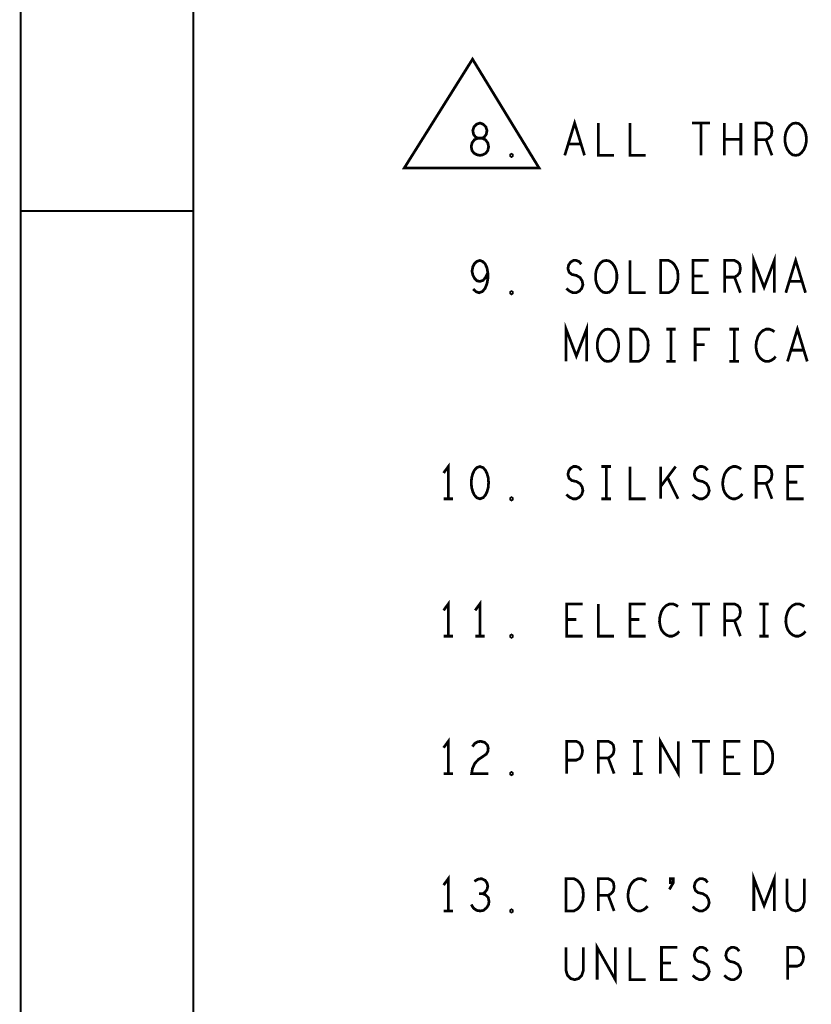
# Model space of a CAD drawing. Extents: x -16.7 to 17.3, y -13.5 to 8.5.
# Tile 7 of 37: x -16.7 to -14.4, y 0.2 to 3. Entities that reach past the tile are written whole.
import ezdxf

# ---------------------------------------------------------------- set-up
doc = ezdxf.new("R2010")
doc.units = 0
doc.layers.add('FAB_ART', color=2, linetype='CONTINUOUS')

msp = doc.modelspace()

# ---------------------------------------------------------------- linework, layer by layer
at = {"layer": 'FAB_ART'}
for points, const_width in [([(-16.6865, -13.509), (17.3135, -13.509), (17.3135, 8.491), (-16.6865, 8.491), (-16.6865, -13.509)], 0.006), ([(-16.1835, -13.009), (16.5805, -13.009), (16.5805, 8.058), (-16.1835, 8.058), (-16.1835, -13.009)], 0.006), ([(-15.37, 2.933), (-15.569, 2.616), (-15.176, 2.616), (-15.37, 2.933)], 0.008), ([(-15.37, 2.933), (-15.569, 2.616), (-15.176, 2.616), (-15.37, 2.933)], 0.008), ([(-15.10125, 2.653), (-15.0725, 2.747), (-15.04375, 2.653)], 0.008), ([(-15.3485, 2.653), (-15.34045, 2.65457), (-15.33125, 2.65927), (-15.3255, 2.6671), (-15.3232, 2.67807), (-15.3255, 2.68903), (-15.3324, 2.69843), (-15.34275, 2.70313), (-15.35425, 2.70313), (-15.36115, 2.70627), (-15.3669, 2.7141), (-15.3692, 2.72507), (-15.36575, 2.73603), (-15.3577, 2.74387), (-15.3485, 2.747), (-15.3393, 2.74387), (-15.33125, 2.73603), (-15.3278, 2.72507), (-15.3301, 2.7141), (-15.33585, 2.70627), (-15.34275, 2.70313), (-15.35425, 2.70313), (-15.3646, 2.69843), (-15.3715, 2.68903), (-15.3738, 2.67807), (-15.3715, 2.6671), (-15.36575, 2.65927), (-15.35655, 2.65457), (-15.3485, 2.653)], 0.008), ([(-15.0035, 2.747), (-15.0035, 2.653), (-14.9575, 2.653)], 0.008), ([(-14.9115, 2.747), (-14.9115, 2.653), (-14.8655, 2.653)], 0.008), ([(-14.73095, 2.747), (-14.67805, 2.747)], 0.008), ([(-14.7045, 2.747), (-14.7045, 2.653)], 0.008), ([(-14.63665, 2.653), (-14.63665, 2.747)], 0.008), ([(-14.58835, 2.747), (-14.58835, 2.653)], 0.008), ([(-14.5435, 2.653), (-14.5435, 2.747), (-14.51475, 2.747), (-14.50555, 2.7423), (-14.4998, 2.73603), (-14.4975, 2.7235), (-14.4998, 2.71097), (-14.5067, 2.70313), (-14.51475, 2.69843), (-14.5435, 2.69843)], 0.008), ([(-14.4285, 2.653), (-14.4377, 2.65457), (-14.44575, 2.66083), (-14.45265, 2.67023), (-14.45725, 2.6812), (-14.45955, 2.69373), (-14.45955, 2.70627), (-14.45725, 2.7188), (-14.45265, 2.72977), (-14.44575, 2.73917), (-14.4377, 2.74543), (-14.4285, 2.747), (-14.4193, 2.74543), (-14.41125, 2.73917), (-14.40435, 2.72977), (-14.39975, 2.7188), (-14.39745, 2.70627), (-14.39745, 2.69373), (-14.39975, 2.6812), (-14.40435, 2.67023), (-14.41125, 2.66083), (-14.4193, 2.65457), (-14.4285, 2.653)], 0.008), ([(-14.58835, 2.7), (-14.63665, 2.7)], 0.008), ([(-14.51475, 2.69843), (-14.4975, 2.653)], 0.008), ([(-15.0541, 2.6859), (-15.0909, 2.6859)], 0.008), ([(-15.2565, 2.64987), (-15.2588, 2.65143), (-15.2588, 2.65457), (-15.2565, 2.65613), (-15.2542, 2.65457), (-15.2542, 2.65143), (-15.2565, 2.64987)], 0.008), ([(-16.1835, 2.491), (-16.6865, 2.491)], 0.006), ([(-15.36805, 2.26396), (-15.36, 2.25613), (-15.3508, 2.253), (-15.3416, 2.25613), (-15.33355, 2.26553), (-15.3278, 2.27963), (-15.3255, 2.29373), (-15.3255, 2.31097), (-15.3278, 2.32507), (-15.33355, 2.3376), (-15.34045, 2.34387), (-15.3485, 2.347), (-15.3577, 2.34387), (-15.3646, 2.3376), (-15.3692, 2.3282), (-15.3715, 2.31566), (-15.3692, 2.3047), (-15.36345, 2.29373), (-15.35655, 2.28747), (-15.3485, 2.2859), (-15.3393, 2.28903), (-15.3324, 2.29687), (-15.3255, 2.31097)], 0.008), ([(-15.09665, 2.26553), (-15.08745, 2.2577), (-15.0771, 2.253), (-15.0679, 2.253), (-15.0587, 2.2577), (-15.0518, 2.26553), (-15.04835, 2.2765), (-15.05065, 2.28747), (-15.0564, 2.29687), (-15.06675, 2.30313), (-15.08055, 2.30627), (-15.0886, 2.31253), (-15.09205, 2.3235), (-15.08975, 2.33447), (-15.084, 2.3423), (-15.07595, 2.347), (-15.0679, 2.347), (-15.05985, 2.34387), (-15.05295, 2.33603)], 0.008), ([(-14.9805, 2.253), (-14.9897, 2.25457), (-14.99775, 2.26083), (-15.00465, 2.27023), (-15.00925, 2.2812), (-15.01155, 2.29373), (-15.01155, 2.30627), (-15.00925, 2.3188), (-15.00465, 2.32977), (-14.99775, 2.33917), (-14.9897, 2.34543), (-14.9805, 2.347), (-14.9713, 2.34543), (-14.96325, 2.33917), (-14.95635, 2.32977), (-14.95175, 2.3188), (-14.94945, 2.30627), (-14.94945, 2.29373), (-14.95175, 2.2812), (-14.95635, 2.27023), (-14.96325, 2.26083), (-14.9713, 2.25457), (-14.9805, 2.253)], 0.008), ([(-14.9115, 2.347), (-14.9115, 2.253), (-14.8655, 2.253)], 0.008), ([(-14.8218, 2.253), (-14.8218, 2.347), (-14.7988, 2.347), (-14.7896, 2.3423), (-14.7827, 2.33603), (-14.77695, 2.32663), (-14.77235, 2.31566), (-14.7712, 2.3), (-14.77235, 2.28433), (-14.77695, 2.27337), (-14.7827, 2.26396), (-14.7896, 2.2577), (-14.7988, 2.253), (-14.8218, 2.253)], 0.008), ([(-14.6815, 2.253), (-14.7275, 2.253), (-14.7275, 2.347), (-14.6815, 2.347)], 0.008), ([(-14.6355, 2.253), (-14.6355, 2.347), (-14.60675, 2.347), (-14.59755, 2.3423), (-14.5918, 2.33603), (-14.5895, 2.3235), (-14.5918, 2.31097), (-14.5987, 2.30313), (-14.60675, 2.29843), (-14.6355, 2.29843)], 0.008), ([(-14.5504, 2.253), (-14.5504, 2.347), (-14.5205, 2.26867), (-14.4906, 2.347), (-14.4906, 2.253)], 0.008), ([(-14.45725, 2.253), (-14.4285, 2.347), (-14.39975, 2.253)], 0.008), ([(-14.6999, 2.30157), (-14.7275, 2.30157)], 0.008), ([(-14.60675, 2.29843), (-14.5895, 2.253)], 0.008), ([(-14.4101, 2.2859), (-14.4469, 2.2859)], 0.008), ([(-15.2565, 2.24987), (-15.2588, 2.25143), (-15.2588, 2.25457), (-15.2565, 2.25613), (-15.2542, 2.25457), (-15.2542, 2.25143), (-15.2565, 2.24987)], 0.008), ([(-15.0974, 2.053), (-15.0974, 2.147), (-15.0675, 2.06867), (-15.0376, 2.147), (-15.0376, 2.053)], 0.008), ([(-14.9755, 2.053), (-14.9847, 2.05457), (-14.99275, 2.06083), (-14.99965, 2.07023), (-15.00425, 2.0812), (-15.00655, 2.09373), (-15.00655, 2.10627), (-15.00425, 2.1188), (-14.99965, 2.12977), (-14.99275, 2.13917), (-14.9847, 2.14543), (-14.9755, 2.147), (-14.9663, 2.14543), (-14.95825, 2.13917), (-14.95135, 2.12977), (-14.94675, 2.1188), (-14.94445, 2.10627), (-14.94445, 2.09373), (-14.94675, 2.0812), (-14.95135, 2.07023), (-14.95825, 2.06083), (-14.9663, 2.05457), (-14.9755, 2.053)], 0.008), ([(-14.9088, 2.053), (-14.9088, 2.147), (-14.8858, 2.147), (-14.8766, 2.1423), (-14.8697, 2.13603), (-14.86395, 2.12663), (-14.85935, 2.11566), (-14.8582, 2.1), (-14.85935, 2.08433), (-14.86395, 2.07337), (-14.8697, 2.06396), (-14.8766, 2.0577), (-14.8858, 2.053), (-14.9088, 2.053)], 0.008), ([(-14.8053, 2.147), (-14.7777, 2.147)], 0.008), ([(-14.7915, 2.147), (-14.7915, 2.053)], 0.008), ([(-14.72135, 2.053), (-14.72135, 2.147), (-14.67765, 2.147)], 0.008), ([(-14.6213, 2.147), (-14.5937, 2.147)], 0.008), ([(-14.6075, 2.147), (-14.6075, 2.053)], 0.008), ([(-14.4902, 2.13917), (-14.4971, 2.14387), (-14.50515, 2.147), (-14.51435, 2.147), (-14.5247, 2.1423), (-14.53275, 2.13447), (-14.5385, 2.12507), (-14.5431, 2.1094), (-14.54425, 2.0953), (-14.54195, 2.0812), (-14.5385, 2.0718), (-14.5316, 2.0624), (-14.52355, 2.05613), (-14.5155, 2.053), (-14.50745, 2.053), (-14.4994, 2.05613), (-14.4925, 2.06083), (-14.48675, 2.0671)], 0.008), ([(-14.45225, 2.053), (-14.4235, 2.147), (-14.39475, 2.053)], 0.008), ([(-14.69375, 2.10157), (-14.72135, 2.10157)], 0.008), ([(-14.4051, 2.0859), (-14.4419, 2.0859)], 0.008), ([(-14.8053, 2.053), (-14.7777, 2.053)], 0.008), ([(-14.6213, 2.053), (-14.5937, 2.053)], 0.008), ([(-15.4405, 1.653), (-15.4405, 1.747), (-15.4543, 1.7282)], 0.008), ([(-15.3485, 1.747), (-15.3577, 1.74387), (-15.3646, 1.73603), (-15.3692, 1.72663), (-15.37265, 1.7141), (-15.3738, 1.7), (-15.37265, 1.6859), (-15.3692, 1.67337), (-15.3646, 1.66396), (-15.3577, 1.65613), (-15.3485, 1.653), (-15.3393, 1.65613), (-15.3324, 1.66396), (-15.3278, 1.67337), (-15.32435, 1.6859), (-15.3232, 1.7), (-15.32435, 1.7141), (-15.3278, 1.72663), (-15.3324, 1.73603), (-15.3393, 1.74387), (-15.3485, 1.747)], 0.008), ([(-15.09665, 1.66553), (-15.08745, 1.6577), (-15.0771, 1.653), (-15.0679, 1.653), (-15.0587, 1.6577), (-15.0518, 1.66553), (-15.04835, 1.6765), (-15.05065, 1.68747), (-15.0564, 1.69687), (-15.06675, 1.70313), (-15.08055, 1.70627), (-15.0886, 1.71253), (-15.09205, 1.7235), (-15.08975, 1.73447), (-15.084, 1.7423), (-15.07595, 1.747), (-15.0679, 1.747), (-15.05985, 1.74387), (-15.05295, 1.73603)], 0.008), ([(-14.9943, 1.747), (-14.9667, 1.747)], 0.008), ([(-14.9805, 1.747), (-14.9805, 1.653)], 0.008), ([(-14.9115, 1.747), (-14.9115, 1.653), (-14.8655, 1.653)], 0.008), ([(-14.8218, 1.653), (-14.8218, 1.747)], 0.008), ([(-14.7781, 1.747), (-14.8218, 1.68903)], 0.008), ([(-14.72865, 1.66553), (-14.71945, 1.6577), (-14.7091, 1.653), (-14.6999, 1.653), (-14.6907, 1.6577), (-14.6838, 1.66553), (-14.68035, 1.6765), (-14.68265, 1.68747), (-14.6884, 1.69687), (-14.69875, 1.70313), (-14.71255, 1.70627), (-14.7206, 1.71253), (-14.72405, 1.7235), (-14.72175, 1.73447), (-14.716, 1.7423), (-14.70795, 1.747), (-14.6999, 1.747), (-14.69185, 1.74387), (-14.68495, 1.73603)], 0.008), ([(-14.5872, 1.73917), (-14.5941, 1.74387), (-14.60215, 1.747), (-14.61135, 1.747), (-14.6217, 1.7423), (-14.62975, 1.73447), (-14.6355, 1.72507), (-14.6401, 1.7094), (-14.64125, 1.6953), (-14.63895, 1.6812), (-14.6355, 1.6718), (-14.6286, 1.6624), (-14.62055, 1.65613), (-14.6125, 1.653), (-14.60445, 1.653), (-14.5964, 1.65613), (-14.5895, 1.66083), (-14.58375, 1.6671)], 0.008), ([(-14.5435, 1.653), (-14.5435, 1.747), (-14.51475, 1.747), (-14.50555, 1.7423), (-14.4998, 1.73603), (-14.4975, 1.7235), (-14.4998, 1.71097), (-14.5067, 1.70313), (-14.51475, 1.69843), (-14.5435, 1.69843)], 0.008), ([(-14.4055, 1.653), (-14.4515, 1.653), (-14.4515, 1.747), (-14.4055, 1.747)], 0.008), ([(-14.7712, 1.653), (-14.80225, 1.71566)], 0.008), ([(-14.51475, 1.69843), (-14.4975, 1.653)], 0.008), ([(-14.4239, 1.70157), (-14.4515, 1.70157)], 0.008), ([(-15.4543, 1.653), (-15.4267, 1.653)], 0.008), ([(-15.2565, 1.64987), (-15.2588, 1.65143), (-15.2588, 1.65457), (-15.2565, 1.65613), (-15.2542, 1.65457), (-15.2542, 1.65143), (-15.2565, 1.64987)], 0.008), ([(-14.9943, 1.653), (-14.9667, 1.653)], 0.008), ([(-15.4405, 1.253), (-15.4405, 1.347), (-15.4543, 1.3282)], 0.008), ([(-15.3485, 1.253), (-15.3485, 1.347), (-15.3623, 1.3282)], 0.008), ([(-15.0495, 1.253), (-15.0955, 1.253), (-15.0955, 1.347), (-15.0495, 1.347)], 0.008), ([(-15.0035, 1.347), (-15.0035, 1.253), (-14.9575, 1.253)], 0.008), ([(-14.8655, 1.253), (-14.9115, 1.253), (-14.9115, 1.347), (-14.8655, 1.347)], 0.008), ([(-14.7712, 1.33917), (-14.7781, 1.34387), (-14.78615, 1.347), (-14.79535, 1.347), (-14.8057, 1.3423), (-14.81375, 1.33447), (-14.8195, 1.32507), (-14.8241, 1.3094), (-14.82525, 1.2953), (-14.82295, 1.2812), (-14.8195, 1.2718), (-14.8126, 1.2624), (-14.80455, 1.25613), (-14.7965, 1.253), (-14.78845, 1.253), (-14.7804, 1.25613), (-14.7735, 1.26083), (-14.76775, 1.2671)], 0.008), ([(-14.73095, 1.347), (-14.67805, 1.347)], 0.008), ([(-14.7045, 1.347), (-14.7045, 1.253)], 0.008), ([(-14.6355, 1.253), (-14.6355, 1.347), (-14.60675, 1.347), (-14.59755, 1.3423), (-14.5918, 1.33603), (-14.5895, 1.3235), (-14.5918, 1.31097), (-14.5987, 1.30313), (-14.60675, 1.29843), (-14.6355, 1.29843)], 0.008), ([(-14.5343, 1.347), (-14.5067, 1.347)], 0.008), ([(-14.5205, 1.347), (-14.5205, 1.253)], 0.008), ([(-14.4032, 1.33917), (-14.4101, 1.34387), (-14.41815, 1.347), (-14.42735, 1.347), (-14.4377, 1.3423), (-14.44575, 1.33447), (-14.4515, 1.32507), (-14.4561, 1.3094), (-14.45725, 1.2953), (-14.45495, 1.2812), (-14.4515, 1.2718), (-14.4446, 1.2624), (-14.43655, 1.25613), (-14.4285, 1.253), (-14.42045, 1.253), (-14.4124, 1.25613), (-14.4055, 1.26083), (-14.39975, 1.2671)], 0.008), ([(-15.0679, 1.30157), (-15.0955, 1.30157)], 0.008), ([(-14.8839, 1.30157), (-14.9115, 1.30157)], 0.008), ([(-14.60675, 1.29843), (-14.5895, 1.253)], 0.008), ([(-15.4543, 1.253), (-15.4267, 1.253)], 0.008), ([(-15.3623, 1.253), (-15.3347, 1.253)], 0.008), ([(-15.2565, 1.24987), (-15.2588, 1.25143), (-15.2588, 1.25457), (-15.2565, 1.25613), (-15.2542, 1.25457), (-15.2542, 1.25143), (-15.2565, 1.24987)], 0.008), ([(-14.5343, 1.253), (-14.5067, 1.253)], 0.008), ([(-15.4405, 0.853), (-15.4405, 0.947), (-15.4543, 0.9282)], 0.008), ([(-15.37035, 0.93133), (-15.36345, 0.94073), (-15.3554, 0.94543), (-15.3462, 0.947), (-15.3347, 0.94387), (-15.32665, 0.93603), (-15.32435, 0.92663), (-15.3255, 0.91723), (-15.3301, 0.9094), (-15.3531, 0.89373), (-15.36345, 0.88277), (-15.37035, 0.8671), (-15.37265, 0.853), (-15.32435, 0.853)], 0.008), ([(-15.0955, 0.853), (-15.0955, 0.947), (-15.0679, 0.947), (-15.0587, 0.9423), (-15.0518, 0.93133), (-15.0495, 0.9188), (-15.0518, 0.90627), (-15.05755, 0.89687), (-15.0679, 0.89216), (-15.0955, 0.89216)], 0.008), ([(-15.0035, 0.853), (-15.0035, 0.947), (-14.97475, 0.947), (-14.96555, 0.9423), (-14.9598, 0.93603), (-14.9575, 0.9235), (-14.9598, 0.91097), (-14.9667, 0.90313), (-14.97475, 0.89843), (-15.0035, 0.89843)], 0.008), ([(-14.9023, 0.947), (-14.8747, 0.947)], 0.008), ([(-14.8885, 0.947), (-14.8885, 0.853)], 0.008), ([(-14.82295, 0.853), (-14.82295, 0.947), (-14.77005, 0.853), (-14.77005, 0.947)], 0.008), ([(-14.73095, 0.947), (-14.67805, 0.947)], 0.008), ([(-14.7045, 0.947), (-14.7045, 0.853)], 0.008), ([(-14.5895, 0.853), (-14.6355, 0.853), (-14.6355, 0.947), (-14.5895, 0.947)], 0.008), ([(-14.5458, 0.853), (-14.5458, 0.947), (-14.5228, 0.947), (-14.5136, 0.9423), (-14.5067, 0.93603), (-14.50095, 0.92663), (-14.49635, 0.91566), (-14.4952, 0.9), (-14.49635, 0.88433), (-14.50095, 0.87337), (-14.5067, 0.86396), (-14.5136, 0.8577), (-14.5228, 0.853), (-14.5458, 0.853)], 0.008), ([(-14.97475, 0.89843), (-14.9575, 0.853)], 0.008), ([(-14.6079, 0.90157), (-14.6355, 0.90157)], 0.008), ([(-15.2565, 0.84987), (-15.2588, 0.85143), (-15.2588, 0.85457), (-15.2565, 0.85613), (-15.2542, 0.85457), (-15.2542, 0.85143), (-15.2565, 0.84987)], 0.008), ([(-15.4543, 0.853), (-15.4267, 0.853)], 0.008), ([(-14.9023, 0.853), (-14.8747, 0.853)], 0.008), ([(-15.4405, 0.453), (-15.4405, 0.547), (-15.4543, 0.5282)], 0.008), ([(-15.34045, 0.50313), (-15.33355, 0.50783), (-15.3278, 0.51566), (-15.3255, 0.52507), (-15.3278, 0.53447), (-15.33355, 0.5423), (-15.3439, 0.547), (-15.35425, 0.54543), (-15.3646, 0.53917)], 0.008), ([(-15.0978, 0.453), (-15.0978, 0.547), (-15.0748, 0.547), (-15.0656, 0.5423), (-15.0587, 0.53603), (-15.05295, 0.52663), (-15.04835, 0.51566), (-15.0472, 0.5), (-15.04835, 0.48433), (-15.05295, 0.47337), (-15.0587, 0.46396), (-15.0656, 0.4577), (-15.0748, 0.453), (-15.0978, 0.453)], 0.008), ([(-15.0035, 0.453), (-15.0035, 0.547), (-14.97475, 0.547), (-14.96555, 0.5423), (-14.9598, 0.53603), (-14.9575, 0.5235), (-14.9598, 0.51097), (-14.9667, 0.50313), (-14.97475, 0.49843), (-15.0035, 0.49843)], 0.008), ([(-14.8632, 0.53917), (-14.8701, 0.54387), (-14.87815, 0.547), (-14.88735, 0.547), (-14.8977, 0.5423), (-14.90575, 0.53447), (-14.9115, 0.52507), (-14.9161, 0.5094), (-14.91725, 0.4953), (-14.91495, 0.4812), (-14.9115, 0.4718), (-14.9046, 0.4624), (-14.89655, 0.45613), (-14.8885, 0.453), (-14.88045, 0.453), (-14.8724, 0.45613), (-14.8655, 0.46083), (-14.85975, 0.4671)], 0.008), ([(-14.7965, 0.51566), (-14.785, 0.53525), (-14.785, 0.547), (-14.79362, 0.547), (-14.79362, 0.53525), (-14.785, 0.53525)], 0.008), ([(-14.72865, 0.46553), (-14.71945, 0.4577), (-14.7091, 0.453), (-14.6999, 0.453), (-14.6907, 0.4577), (-14.6838, 0.46553), (-14.68035, 0.4765), (-14.68265, 0.48747), (-14.6884, 0.49687), (-14.69875, 0.50313), (-14.71255, 0.50627), (-14.7206, 0.51253), (-14.72405, 0.5235), (-14.72175, 0.53447), (-14.716, 0.5423), (-14.70795, 0.547), (-14.6999, 0.547), (-14.69185, 0.54387), (-14.68495, 0.53603)], 0.008), ([(-14.5504, 0.453), (-14.5504, 0.547), (-14.5205, 0.46867), (-14.4906, 0.547), (-14.4906, 0.453)], 0.008), ([(-14.4538, 0.547), (-14.4538, 0.47963), (-14.4492, 0.46553), (-14.44, 0.45613), (-14.4285, 0.453), (-14.417, 0.45613), (-14.4078, 0.46553), (-14.4032, 0.47963), (-14.4032, 0.547)], 0.008), ([(-15.3738, 0.4718), (-15.3669, 0.46083), (-15.3577, 0.45457), (-15.34735, 0.453), (-15.33815, 0.45457), (-15.32895, 0.4624), (-15.3232, 0.4718), (-15.32205, 0.4812), (-15.32435, 0.49216), (-15.3324, 0.5), (-15.34045, 0.50313), (-15.3508, 0.50313)], 0.008), ([(-14.97475, 0.49843), (-14.9575, 0.453)], 0.008), ([(-15.2565, 0.44987), (-15.2588, 0.45143), (-15.2588, 0.45457), (-15.2565, 0.45613), (-15.2542, 0.45457), (-15.2542, 0.45143), (-15.2565, 0.44987)], 0.008), ([(-15.4543, 0.453), (-15.4267, 0.453)], 0.008), ([(-15.0978, 0.347), (-15.0978, 0.27963), (-15.0932, 0.26553), (-15.084, 0.25613), (-15.0725, 0.253), (-15.061, 0.25613), (-15.0518, 0.26553), (-15.0472, 0.27963), (-15.0472, 0.347)], 0.008), ([(-15.00695, 0.253), (-15.00695, 0.347), (-14.95405, 0.253), (-14.95405, 0.347)], 0.008), ([(-14.9115, 0.347), (-14.9115, 0.253), (-14.8655, 0.253)], 0.008), ([(-14.7735, 0.253), (-14.8195, 0.253), (-14.8195, 0.347), (-14.7735, 0.347)], 0.008), ([(-14.72865, 0.26553), (-14.71945, 0.2577), (-14.7091, 0.253), (-14.6999, 0.253), (-14.6907, 0.2577), (-14.6838, 0.26553), (-14.68035, 0.2765), (-14.68265, 0.28747), (-14.6884, 0.29687), (-14.69875, 0.30313), (-14.71255, 0.30627), (-14.7206, 0.31253), (-14.72405, 0.3235), (-14.72175, 0.33447), (-14.716, 0.3423), (-14.70795, 0.347), (-14.6999, 0.347), (-14.69185, 0.34387), (-14.68495, 0.33603)], 0.008), ([(-14.63665, 0.26553), (-14.62745, 0.2577), (-14.6171, 0.253), (-14.6079, 0.253), (-14.5987, 0.2577), (-14.5918, 0.26553), (-14.58835, 0.2765), (-14.59065, 0.28747), (-14.5964, 0.29687), (-14.60675, 0.30313), (-14.62055, 0.30627), (-14.6286, 0.31253), (-14.63205, 0.3235), (-14.62975, 0.33447), (-14.624, 0.3423), (-14.61595, 0.347), (-14.6079, 0.347), (-14.59985, 0.34387), (-14.59295, 0.33603)], 0.008), ([(-14.4515, 0.253), (-14.4515, 0.347), (-14.4239, 0.347), (-14.4147, 0.3423), (-14.4078, 0.33133), (-14.4055, 0.3188), (-14.4078, 0.30627), (-14.41355, 0.29687), (-14.4239, 0.29216), (-14.4515, 0.29216)], 0.008), ([(-14.7919, 0.30157), (-14.8195, 0.30157)], 0.008)]:
    msp.add_lwpolyline(points, dxfattribs=dict(at, const_width=const_width))

doc.saveas('drawing.dxf')
